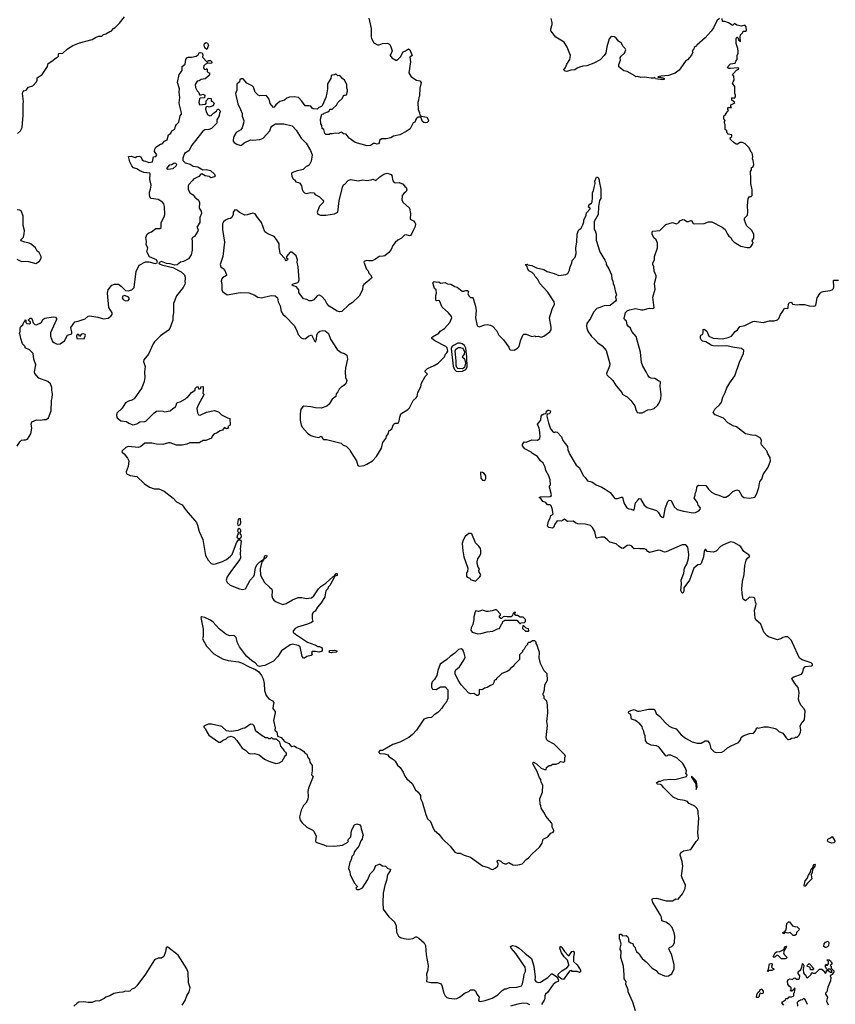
# Model space of a CAD drawing. Extents: x 2293139 to 2515392, y 824115 to 1006937.
# Tile 180 of 256: x 2399402 to 2409664, y 923167 to 935556. Entities that reach past the tile are written whole.
import ezdxf

# ---------------------------------------------------------------- set-up
doc = ezdxf.new("R2010")
doc.units = 0

msp = doc.modelspace()

# ---------------------------------------------------------------- linework, layer by layer
at = {"layer": '0CON10XD'}
for points in [[(2399375, 934122), (2399412, 934155), (2399435, 934200), (2399448, 934355), (2399446, 934495), (2399451, 934525), (2399436, 934625), (2399440, 934645), (2399455, 934661), (2399485, 934668), (2399515, 934707), (2399566, 934724), (2399615, 934772), (2399623, 934795), (2399622, 934825), (2399683, 934865), (2399751, 934965), (2399762, 935005), (2399808, 935032), (2399860, 935075), (2399878, 935082), (2399890, 935095), (2399890, 935125), (2399895, 935130), (2399945, 935133), (2400005, 935188), (2400070, 935230), (2400156, 935264), (2400314, 935306), (2400355, 935332), (2400395, 935348), (2400435, 935350), (2400455, 935370), (2400485, 935378), (2400535, 935406), (2400555, 935410), (2400582, 935445), (2400605, 935458), (2400658, 935512), (2400719, 935591)], [(2403797, 935575), (2403824, 935446), (2403824, 935345), (2403830, 935320), (2403856, 935266), (2403905, 935240), (2403925, 935240), (2403965, 935256), (2404025, 935260), (2404045, 935253), (2404058, 935245), (2404067, 935227), (2404087, 935165), (2404075, 935130), (2404062, 935115), (2404063, 935103), (2404085, 935077), (2404135, 935048), (2404145, 935048), (2404165, 935058), (2404195, 935088), (2404225, 935152), (2404255, 935162), (2404295, 935187), (2404312, 935175), (2404340, 935105), (2404310, 935085), (2404318, 935025), (2404300, 934885), (2404323, 934845), (2404347, 934825), (2404396, 934796), (2404436, 934786), (2404454, 934765), (2404438, 934695), (2404433, 934595), (2404423, 934575), (2404421, 934545), (2404410, 934515), (2404414, 934425), (2404433, 934385), (2404438, 934358), (2404452, 934342), (2404525, 934330), (2404547, 934293), (2404543, 934275), (2404528, 934262), (2404505, 934257), (2404485, 934261), (2404469, 934275), (2404448, 934328), (2404415, 934327), (2404391, 934309), (2404375, 934268), (2404354, 934256), (2404317, 934183), (2404265, 934147), (2404185, 934106)], [(2404613, 932203), (2404602, 932245), (2404615, 932260), (2404645, 932252), (2404676, 932256), (2404695, 932242), (2404755, 932247), (2404785, 932232), (2404825, 932228), (2404875, 932198), (2404905, 932192), (2404968, 932138), (2404992, 932138), (2405015, 932150), (2405035, 932150), (2405050, 932135), (2405042, 932105), (2405057, 932077), (2405075, 932062), (2405098, 932058), (2405107, 932047), (2405139, 931949), (2405147, 931895), (2405138, 931805), (2405158, 931705), (2405185, 931690), (2405254, 931716), (2405285, 931720), (2405325, 931711), (2405349, 931699), (2405401, 931645), (2405430, 931585), (2405489, 931529), (2405556, 931436), (2405565, 931410), (2405575, 931402), (2405625, 931398), (2405665, 931422), (2405685, 931442), (2405703, 931515), (2405732, 931585), (2405745, 931598), (2405775, 931600), (2405845, 931569), (2405885, 931577), (2405895, 931570), (2405925, 931572), (2405965, 931563), (2405995, 931573), (2406072, 931628), (2406090, 931655), (2406091, 931685), (2406067, 931803), (2406100, 931915), (2406130, 931975), (2406128, 932005), (2406046, 932126), (2405948, 932235), (2405922, 932285), (2405888, 932325), (2405875, 932350), (2405850, 932375), (2405806, 932396), (2405790, 932425), (2405788, 932448), (2405760, 932475), (2405785, 932480), (2405795, 932470), (2405845, 932462), (2405905, 932433), (2405995, 932412), (2406038, 932388), (2406125, 932362), (2406185, 932337), (2406272, 932348), (2406298, 932362), (2406320, 932405), (2406322, 932435), (2406348, 932495), (2406352, 932525), (2406392, 932568), (2406402, 932615), (2406398, 932685), (2406412, 932755), (2406418, 932855), (2406428, 932895), (2406437, 932913), (2406467, 932933), (2406488, 932975), (2406499, 933011), (2406500, 933035), (2406528, 933095), (2406532, 933125), (2406580, 933175), (2406580, 933185), (2406560, 933195), (2406563, 933217), (2406574, 933236), (2406595, 933248), (2406603, 933265), (2406610, 933315), (2406611, 933375), (2406623, 933405), (2406628, 933445), (2406642, 933495), (2406638, 933525), (2406658, 933572), (2406675, 933572), (2406693, 933545), (2406692, 933525), (2406713, 933425), (2406712, 933305), (2406698, 933282), (2406683, 933205), (2406682, 933105), (2406630, 933015), (2406628, 932925), (2406648, 932888), (2406656, 932856), (2406657, 932783), (2406700, 932635), (2406765, 932530), (2406782, 932495), (2406782, 932475), (2406815, 932420), (2406847, 932347), (2406852, 932295), (2406866, 932266), (2406868, 932235), (2406882, 932205), (2406893, 932143), (2406912, 932095), (2406900, 932065), (2406908, 932025), (2406898, 932012), (2406832, 931958), (2406754, 931956), (2406715, 931937), (2406665, 931922), (2406620, 931875), (2406585, 931797), (2406538, 931732), (2406532, 931705), (2406536, 931675), (2406551, 931635), (2406598, 931568), (2406635, 931536), (2406675, 931490), (2406731, 931451), (2406781, 931395), (2406826, 931224), (2406822, 931198), (2406783, 931105), (2406789, 931089), (2406863, 931015), (2406905, 930947), (2406978, 930865), (2406982, 930845), (2407045, 930809), (2407093, 930765), (2407142, 930695), (2407155, 930650), (2407172, 930615), (2407197, 930607), (2407235, 930608), (2407305, 930648), (2407345, 930650), (2407385, 930662), (2407425, 930702), (2407446, 930734), (2407469, 930785), (2407474, 930835), (2407462, 930945), (2407466, 930995), (2407460, 931005), (2407445, 931006), (2407425, 931019), (2407395, 931040), (2407345, 931043), (2407328, 931055), (2407305, 931084), (2407286, 931126), (2407241, 931195), (2407224, 931244), (2407211, 931371), (2407160, 931570), (2407104, 931634), (2407085, 931673), (2407060, 931695), (2407047, 931715), (2407035, 931762), (2407011, 931785), (2407009, 931795), (2407025, 931870), (2407047, 931893), (2407074, 931906), (2407155, 931923), (2407225, 931904), (2407245, 931904), (2407325, 931927), (2407368, 931922), (2407385, 931932), (2407366, 932065), (2407397, 932165), (2407390, 932235), (2407412, 932315), (2407411, 932331), (2407385, 932390), (2407380, 932445), (2407367, 932475), (2407367, 932495), (2407387, 932535), (2407390, 932575), (2407427, 932685), (2407427, 932745), (2407408, 932785), (2407379, 932809), (2407358, 932855), (2407360, 932885), (2407370, 932895), (2407456, 932904), (2407532, 932978), (2407615, 933002), (2407665, 932988), (2407695, 933002), (2407707, 933023), (2407745, 933041), (2407765, 933037), (2407795, 933017), (2407815, 933018), (2407845, 933030), (2407855, 933027), (2407875, 932992), (2407886, 932986), (2408015, 932992), (2408068, 933012), (2408112, 933012), (2408240, 932945), (2408276, 932916), (2408307, 932857), (2408325, 932832), (2408350, 932815), (2408362, 932785), (2408390, 932755), (2408475, 932707), (2408555, 932688), (2408585, 932688), (2408603, 932697), (2408630, 932745), (2408618, 932775), (2408637, 932805), (2408639, 932855), (2408615, 932902), (2408548, 932965), (2408520, 933035), (2408523, 933057), (2408560, 933095), (2408562, 933138), (2408557, 933215), (2408568, 933305), (2408585, 933330), (2408605, 933330), (2408618, 933345), (2408618, 933415), (2408600, 933495), (2408603, 933555), (2408598, 933645), (2408610, 933665), (2408610, 933695), (2408628, 933702), (2408638, 933735), (2408632, 933785), (2408622, 933805), (2408628, 933835), (2408617, 933877), (2408605, 933890), (2408582, 933945), (2408530, 933995), (2408495, 934010), (2408465, 934010), (2408435, 933990), (2408415, 933990), (2408390, 934005), (2408345, 934050), (2408343, 934067), (2408360, 934085), (2408360, 934105), (2408310, 934115), (2408310, 934125), (2408300, 934135), (2408300, 934155), (2408280, 934175), (2408280, 934235), (2408270, 934255), (2408270, 934275), (2408280, 934285), (2408260, 934305), (2408260, 934345), (2408280, 934355), (2408303, 934397), (2408320, 934415), (2408310, 934425), (2408310, 934445), (2408315, 934450), (2408358, 934452), (2408350, 934465), (2408350, 934485), (2408385, 934500), (2408400, 934515), (2408360, 934545), (2408360, 934565), (2408372, 934578), (2408395, 934570), (2408410, 934585), (2408410, 934605), (2408400, 934625), (2408400, 934715), (2408372, 934755), (2408377, 934775), (2408390, 934795), (2408388, 934845), (2408372, 934865), (2408381, 934879), (2408421, 934919), (2408445, 934932), (2408452, 934945), (2408435, 934950), (2408345, 934940), (2408325, 934942), (2408302, 934955), (2408345, 935001), (2408405, 935010), (2408412, 935035), (2408430, 935055), (2408428, 935105), (2408442, 935135), (2408442, 935155), (2408438, 935195), (2408418, 935258), (2408418, 935315), (2408424, 935336), (2408430, 935335), (2408442, 935322), (2408445, 935300), (2408470, 935280), (2408468, 935335), (2408473, 935365), (2408500, 935395), (2408505, 935410), (2408535, 935410), (2408545, 935420), (2408544, 935464), (2408525, 935488), (2408485, 935472), (2408425, 935487), (2408395, 935508), (2408375, 935488), (2408365, 935487), (2408318, 935518), (2408275, 935533), (2408243, 935533), (2408239, 935569)], [(2408205, 935572), (2408175, 935542), (2408132, 935455), (2408100, 935410), (2408025, 935327), (2407920, 935235), (2407915, 935220), (2407905, 935220), (2407888, 935205), (2407882, 935188), (2407863, 935165), (2407872, 935145), (2407855, 935108), (2407805, 935052), (2407780, 935035), (2407700, 934920), (2407649, 934881), (2407565, 934853), (2407474, 934846), (2407430, 934835), (2407435, 934830), (2407462, 934832), (2407475, 934822), (2407493, 934823), (2407510, 934815), (2407510, 934805), (2407493, 934797), (2407403, 934813), (2407395, 934828), (2407375, 934820), (2407345, 934820), (2407265, 934833), (2407215, 934830), (2407175, 934841), (2407155, 934838), (2407141, 934851), (2407045, 934902), (2407005, 934913), (2406942, 934962), (2406939, 934991), (2406960, 935045), (2406958, 935075), (2406968, 935095), (2407012, 935135), (2407028, 935175), (2407018, 935195), (2406991, 935221), (2406975, 935259), (2406934, 935285), (2406905, 935324), (2406885, 935339), (2406845, 935344), (2406819, 935315), (2406790, 935215), (2406776, 935135), (2406756, 935105), (2406705, 935052), (2406625, 935008), (2406538, 934975), (2406489, 934971), (2406445, 934959), (2406415, 934946), (2406385, 934923), (2406335, 934922), (2406285, 934904), (2406266, 934906), (2406253, 934915), (2406250, 934925), (2406271, 934955), (2406284, 934995), (2406324, 935055), (2406333, 935105), (2406289, 935209), (2406253, 935273), (2406147, 935335), (2406084, 935414), (2406085, 935440), (2406102, 935495), (2406102, 935522), (2406090, 935570)], [(2401755, 935180), (2401733, 935203), (2401723, 935237), (2401727, 935255), (2401745, 935270), (2401765, 935262), (2401777, 935235), (2401755, 935180)], [(2399370, 930190), (2399404, 930246), (2399425, 930264), (2399455, 930271), (2399475, 930268), (2399501, 930279), (2399544, 930346), (2399553, 930417), (2399548, 930465), (2399556, 930495), (2399615, 930519), (2399665, 930518), (2399705, 930526), (2399735, 930523), (2399763, 930545), (2399797, 930633), (2399802, 930765), (2399811, 930799), (2399817, 930845), (2399806, 930894), (2399806, 930926), (2399791, 930975), (2399755, 931004), (2399645, 931046), (2399594, 931104), (2399590, 931125), (2399606, 931214), (2399581, 931285), (2399570, 931355), (2399525, 931401), (2399472, 931425), (2399470, 931445), (2399438, 931478), (2399416, 931545), (2399409, 931589), (2399400, 931605), (2399408, 931632), (2399410, 931680), (2399418, 931695), (2399440, 931715), (2399455, 931750), (2399470, 931765), (2399472, 931778), (2399480, 931775), (2399480, 931745), (2399493, 931733), (2399525, 931728), (2399540, 931735), (2399538, 931748), (2399510, 931775), (2399535, 931800), (2399545, 931800), (2399558, 931785), (2399572, 931742), (2399592, 931722), (2399615, 931717), (2399676, 931744), (2399694, 931785), (2399719, 931801), (2399825, 931816), (2399851, 931811), (2399866, 931796), (2399867, 931785), (2399805, 931652), (2399789, 931615), (2399789, 931575), (2399816, 931506), (2399832, 931492), (2399875, 931474), (2399913, 931477), (2399965, 931516), (2400005, 931584), (2400058, 931602), (2400059, 931625), (2400047, 931683), (2400095, 931754), (2400138, 931762), (2400225, 931792), (2400265, 931824), (2400285, 931830), (2400385, 931814), (2400455, 931792), (2400515, 931801), (2400551, 931825), (2400564, 931845), (2400565, 931865), (2400524, 931935), (2400506, 932114), (2400515, 932157), (2400562, 932215), (2400595, 932228), (2400645, 932228), (2400685, 932200), (2400735, 932148), (2400765, 932144), (2400815, 932155), (2400842, 932185), (2400867, 932393), (2400890, 932430), (2400905, 932467), (2400985, 932509), (2401025, 932507), (2401105, 932489), (2401130, 932495), (2401136, 932504), (2401125, 932535), (2401035, 932573), (2401001, 932635), (2401014, 932685), (2400992, 932722), (2400999, 932765), (2400990, 932815), (2401006, 932855), (2401025, 932874), (2401062, 932888), (2401115, 932927), (2401165, 932927), (2401181, 932939), (2401182, 933005), (2401222, 933075), (2401230, 933105), (2401223, 933205), (2401217, 933237), (2401199, 933259), (2401144, 933294), (2401055, 933306), (2401040, 933325), (2401034, 933354), (2401034, 933386), (2401048, 933422), (2401056, 933475), (2401041, 933545), (2401042, 933615), (2401038, 933625), (2400965, 933634), (2400915, 933653), (2400878, 933678), (2400835, 933692), (2400815, 933716), (2400789, 933765), (2400772, 933835), (2400805, 933840), (2400855, 933822), (2400876, 933834), (2400905, 933839), (2400925, 933830), (2400944, 933794), (2400965, 933778), (2400985, 933777), (2401025, 933760), (2401073, 933767), (2401085, 933830), (2401114, 933836), (2401127, 933855), (2401099, 933899), (2401101, 933925), (2401115, 933953), (2401172, 933988), (2401196, 933994), (2401224, 934025), (2401256, 934044), (2401274, 934105), (2401302, 934128), (2401315, 934158), (2401353, 934177), (2401362, 934215), (2401375, 934236), (2401406, 934265), (2401422, 934345), (2401438, 934365), (2401438, 934385), (2401412, 934485), (2401409, 934511), (2401418, 934575), (2401409, 934645), (2401413, 934685), (2401389, 934765), (2401407, 934865), (2401446, 934915), (2401447, 934965), (2401483, 934995), (2401493, 935055), (2401507, 935075), (2401523, 935083), (2401565, 935084), (2401622, 935098), (2401646, 935114), (2401661, 935139), (2401675, 935142), (2401698, 935138), (2401708, 935115), (2401702, 935082), (2401762, 935022), (2401768, 935022), (2401775, 935040), (2401805, 935040), (2401820, 935025), (2401818, 935012), (2401807, 935003), (2401765, 935010), (2401735, 934992), (2401717, 934973), (2401714, 934954), (2401722, 934935), (2401745, 934930), (2401755, 934940), (2401760, 934935), (2401760, 934905), (2401775, 934890), (2401790, 934885), (2401792, 934865), (2401788, 934855), (2401735, 934810), (2401685, 934802), (2401662, 934788), (2401635, 934782), (2401609, 934741), (2401615, 934702), (2401635, 934660), (2401655, 934640), (2401665, 934610), (2401685, 934610), (2401705, 934620), (2401730, 934605), (2401728, 934572), (2401675, 934570), (2401665, 934560), (2401658, 934515), (2401664, 934484), (2401738, 934492), (2401750, 934505), (2401750, 934535), (2401770, 934555), (2401775, 934570), (2401810, 934565), (2401812, 934532), (2401825, 934530), (2401847, 934507), (2401837, 934473), (2401785, 934456), (2401765, 934462), (2401750, 934460)], [(2404185, 934106), (2404105, 934091), (2404070, 934070), (2404015, 934057), (2403954, 934056), (2403928, 934035), (2403927, 934005), (2403915, 933992), (2403895, 933988), (2403875, 933998), (2403855, 933997), (2403815, 933972), (2403775, 933967), (2403625, 934010), (2403546, 934066), (2403508, 934115), (2403478, 934118), (2403455, 934136), (2403445, 934139), (2403415, 934122), (2403375, 934128), (2403335, 934118), (2403305, 934120), (2403295, 934110), (2403252, 934112), (2403243, 934123), (2403228, 934175), (2403208, 934188), (2403202, 934225), (2403192, 934245), (2403188, 934305), (2403202, 934368), (2403225, 934370), (2403235, 934380), (2403280, 934395), (2403300, 934415), (2403305, 934430), (2403335, 934430), (2403389, 934481), (2403407, 934513), (2403465, 934568), (2403475, 934600), (2403483, 934607), (2403496, 934604), (2403515, 934612), (2403528, 934655), (2403527, 934675), (2403518, 934695), (2403518, 934735), (2403495, 934790), (2403464, 934814), (2403435, 934848), (2403425, 934852), (2403405, 934850), (2403385, 934870), (2403375, 934870), (2403365, 934860), (2403333, 934857), (2403322, 934848), (2403318, 934815), (2403275, 934750), (2403277, 934687), (2403266, 934634), (2403252, 934575), (2403208, 934472), (2403198, 934462), (2403165, 934450), (2403145, 934430), (2403095, 934432), (2403081, 934441), (2403065, 934468), (2403045, 934472), (2402995, 934470), (2402950, 934530), (2402908, 934575), (2402854, 934586), (2402795, 934582), (2402765, 934568), (2402735, 934542), (2402674, 934526), (2402625, 934483), (2402606, 934454), (2402595, 934452), (2402555, 934502), (2402540, 934555), (2402512, 934595), (2402505, 934600), (2402425, 934599), (2402404, 934604), (2402366, 934645), (2402343, 934705), (2402327, 934725), (2402258, 934758), (2402215, 934810), (2402188, 934812), (2402172, 934798), (2402166, 934774), (2402134, 934746), (2402133, 934667), (2402117, 934625), (2402146, 934495), (2402182, 934425), (2402200, 934375), (2402203, 934343), (2402222, 934285), (2402217, 934253), (2402201, 934195), (2402185, 934171), (2402125, 934136), (2402098, 934085), (2402087, 934045), (2402088, 934025), (2402102, 934012), (2402135, 933990), (2402185, 933974), (2402195, 933976), (2402225, 934004), (2402305, 934043), (2402335, 934038), (2402425, 934049), (2402465, 934063), (2402550, 934155), (2402562, 934195), (2402575, 934216), (2402622, 934245), (2402725, 934247), (2402829, 934219), (2402881, 934165), (2402942, 934065), (2403005, 934000), (2403061, 933911), (2403080, 933855), (2403079, 933825), (2403068, 933775), (2403044, 933726), (2403033, 933717), (2403005, 933709), (2402968, 933672), (2402935, 933661), (2402892, 933655), (2402825, 933630), (2402820, 933615), (2402826, 933586), (2402845, 933550), (2402860, 933540), (2402878, 933515), (2402909, 933509), (2402927, 933497), (2402947, 933465), (2402955, 933420), (2402968, 933395), (2402985, 933378), (2403005, 933370), (2403065, 933382), (2403105, 933378), (2403120, 933355), (2403175, 933328), (2403218, 933285), (2403223, 933273), (2403220, 933255), (2403175, 933208), (2403144, 933135), (2403155, 933107), (2403185, 933098), (2403255, 933096), (2403365, 933112), (2403407, 933133), (2403422, 933275), (2403465, 933450), (2403475, 933476), (2403495, 933488), (2403535, 933533), (2403565, 933543), (2403665, 933528), (2403718, 933542), (2403765, 933534), (2403825, 933541), (2403845, 933550), (2403885, 933534), (2403935, 933579), (2403985, 933611), (2404026, 933626), (2404077, 933607), (2404086, 933595), (2404098, 933528), (2404115, 933507), (2404135, 933502), (2404175, 933506), (2404226, 933485), (2404246, 933456), (2404265, 933442), (2404274, 933415), (2404265, 933394), (2404235, 933370), (2404216, 933345), (2404211, 933285), (2404226, 933255), (2404305, 933185), (2404321, 933115), (2404316, 933046), (2404355, 933023), (2404374, 933004), (2404381, 932985), (2404376, 932955), (2404359, 932911), (2404332, 932855), (2404319, 932841), (2404305, 932836), (2404265, 932849), (2404244, 932846), (2404206, 932805), (2404160, 932780), (2404127, 932753), (2404096, 932715), (2404076, 932665), (2404046, 932625), (2403995, 932586), (2403975, 932578), (2403924, 932576), (2403879, 932541), (2403835, 932522), (2403795, 932520), (2403765, 932526), (2403738, 932515), (2403733, 932505), (2403767, 932415), (2403786, 932396), (2403796, 932366), (2403816, 932346), (2403831, 932315), (2403830, 932305), (2403769, 932251), (2403730, 932225), (2403720, 932205), (2403714, 932155), (2403674, 932076), (2403584, 931995), (2403544, 931966), (2403455, 931883), (2403425, 931879), (2403395, 931888), (2403295, 931952), (2403265, 931984), (2403245, 932026), (2403202, 932072), (2403175, 932088), (2403165, 932090), (2403145, 932081), (2403105, 932031), (2403073, 932017), (2403045, 932019), (2403014, 932034), (2402974, 932045), (2402916, 932125), (2402913, 932155), (2402899, 932179), (2402883, 932193), (2402843, 932205), (2402830, 932215), (2402835, 932226), (2402902, 932248), (2402912, 932258), (2402917, 932283), (2402906, 932445), (2402894, 932505), (2402898, 932535), (2402882, 932585), (2402825, 932630), (2402805, 932630), (2402760, 932575), (2402761, 932561), (2402776, 932546), (2402773, 932535), (2402755, 932523), (2402745, 932532), (2402739, 932549), (2402681, 932615), (2402668, 932695), (2402667, 932735), (2402635, 932790), (2402605, 932827), (2402525, 932859), (2402488, 932885), (2402443, 933005), (2402393, 933065), (2402365, 933111), (2402335, 933121), (2402265, 933100), (2402235, 933097), (2402168, 933128), (2402135, 933158), (2402108, 933162), (2402088, 933132), (2402087, 933105), (2402072, 933065), (2402055, 933053), (2402025, 933049), (2401992, 933035), (2401965, 933010), (2401952, 932985), (2401952, 932915), (2401981, 932755), (2401958, 932575), (2401926, 932475), (2401932, 932445), (2401964, 932424), (2401985, 932400), (2402006, 932345), (2402004, 932335), (2401953, 932307), (2401944, 932296), (2401938, 932265), (2401946, 932225), (2401946, 932156), (2401954, 932134), (2402014, 932094), (2402176, 932124), (2402285, 932119), (2402352, 932092), (2402397, 932065), (2402445, 932054), (2402565, 932084), (2402615, 932080), (2402647, 932055), (2402653, 932005), (2402678, 931955), (2402694, 931884), (2402715, 931850), (2402745, 931821), (2402856, 931706), (2402884, 931655), (2402906, 931595), (2402945, 931554), (2402975, 931541), (2403000, 931545), (2403035, 931572), (2403075, 931590), (2403115, 931508), (2403125, 931502), (2403137, 931535), (2403142, 931585), (2403155, 931617), (2403180, 931635), (2403215, 931643), (2403245, 931642), (2403287, 931605), (2403311, 931535), (2403396, 931406), (2403445, 931367), (2403490, 931355), (2403517, 931335), (2403526, 931285), (2403500, 931175), (2403497, 931125), (2403503, 931055), (2403520, 931015), (2403506, 930974), (2403465, 930940), (2403455, 930940), (2403420, 930905), (2403407, 930873), (2403383, 930847), (2403380, 930815), (2403335, 930780), (2403295, 930718), (2403266, 930694), (2403195, 930668), (2403125, 930673), (2403066, 930686), (2402977, 930693), (2402964, 930686), (2402938, 930655), (2402930, 930595), (2402930, 930515), (2402944, 930454), (2402959, 930425), (2403024, 930354), (2403065, 930324), (2403105, 930310), (2403165, 930300), (2403195, 930317), (2403215, 930280), (2403225, 930272), (2403262, 930272), (2403445, 930227), (2403474, 930204), (2403511, 930191), (2403557, 930145), (2403565, 930122), (2403641, 930005), (2403655, 929948), (2403675, 929936), (2403735, 929948), (2403768, 929962), (2403840, 930005), (2403891, 930059), (2403953, 930165), (2403972, 930235), (2404008, 930285), (2404018, 930315), (2404038, 930345), (2404050, 930385), (2404065, 930390), (2404083, 930407), (2404105, 930460), (2404115, 930470), (2404125, 930478), (2404165, 930480), (2404177, 930503), (2404184, 930556), (2404198, 930595), (2404285, 930650), (2404305, 930670), (2404354, 930766), (2404392, 930798), (2404401, 930815), (2404410, 930865), (2404448, 930935), (2404458, 930982), (2404502, 931065), (2404532, 931095), (2404504, 931124), (2404500, 931135), (2404535, 931168), (2404615, 931203), (2404668, 931235), (2404748, 931315), (2404758, 931345), (2404778, 931365), (2404788, 931385), (2404782, 931425), (2404762, 931445), (2404624, 931514), (2404588, 931545), (2404588, 931555), (2404598, 931565), (2404675, 931612), (2404692, 931635), (2404748, 931672), (2404812, 931745), (2404840, 931805), (2404835, 931820), (2404796, 931866), (2404717, 931937), (2404685, 932018), (2404675, 932023), (2404645, 932018), (2404638, 932025), (2404638, 932085), (2404648, 932115), (2404640, 932155), (2404623, 932173), (2404613, 932203)], [(2401750, 934460), (2401738, 934435), (2401747, 934395), (2401770, 934360), (2401795, 934347), (2401811, 934349), (2401845, 934382), (2401880, 934405), (2401892, 934428), (2401905, 934428), (2401922, 934415), (2401928, 934395), (2401918, 934382), (2401912, 934345), (2401882, 934295), (2401882, 934255), (2401814, 934186), (2401780, 934175), (2401731, 934169), (2401706, 934154), (2401566, 933975), (2401531, 933905), (2401477, 933873), (2401456, 933815), (2401456, 933785), (2401485, 933754), (2401546, 933736), (2401585, 933712), (2401645, 933703), (2401705, 933668), (2401750, 933670), (2401805, 933656), (2401855, 933610), (2401862, 933588), (2401852, 933578), (2401807, 933567), (2401785, 933582), (2401735, 933589), (2401694, 933616), (2401680, 933610), (2401657, 933583), (2401590, 933550), (2401575, 933534), (2401529, 933481), (2401523, 933465), (2401523, 933423), (2401545, 933379), (2401583, 933353), (2401605, 933324), (2401651, 933285), (2401664, 933254), (2401662, 933185), (2401686, 933145), (2401691, 933115), (2401669, 933065), (2401670, 933005), (2401633, 932945), (2401646, 932915), (2401644, 932895), (2401603, 932827), (2401576, 932814), (2401567, 932795), (2401572, 932775), (2401573, 932715), (2401571, 932655), (2401560, 932595), (2401525, 932547), (2401465, 932511), (2401425, 932504), (2401385, 932471), (2401355, 932468), (2401295, 932484), (2401248, 932488), (2401185, 932514), (2401153, 932495), (2401156, 932485), (2401205, 932465), (2401327, 932436), (2401434, 932385), (2401474, 932345), (2401486, 932315), (2401484, 932295), (2401478, 932265), (2401483, 932245), (2401481, 932229), (2401457, 932185), (2401375, 932082), (2401339, 931985), (2401339, 931865), (2401330, 931825), (2401330, 931775), (2401292, 931668), (2401273, 931647), (2401175, 931579), (2401098, 931502), (2401082, 931478), (2401024, 931346), (2400964, 931275), (2400961, 931255), (2400981, 931191), (2400972, 931125), (2400977, 931053), (2400967, 931005), (2400938, 930922), (2400843, 930787), (2400813, 930767), (2400773, 930757), (2400735, 930733), (2400692, 930668), (2400626, 930604), (2400619, 930575), (2400628, 930545), (2400675, 930510), (2400745, 930498), (2400775, 930478), (2400825, 930457), (2400845, 930461), (2400875, 930471), (2400915, 930496), (2400975, 930498), (2400990, 930505), (2401092, 930605), (2401125, 930628), (2401145, 930632), (2401205, 930628), (2401225, 930620), (2401295, 930632), (2401330, 930665), (2401362, 930685), (2401385, 930740), (2401422, 930748), (2401490, 930785), (2401505, 930800), (2401515, 930800), (2401564, 930866), (2401608, 930892), (2401610, 930915), (2401630, 930935), (2401648, 930938), (2401652, 930912), (2401665, 930910), (2401680, 930915), (2401680, 930935), (2401705, 930940), (2401710, 930935), (2401712, 930895), (2401708, 930858), (2401720, 930845), (2401720, 930835), (2401648, 930705), (2401633, 930663), (2401638, 930608), (2401650, 930585), (2401675, 930580), (2401754, 930616), (2401855, 930638), (2401905, 930620), (2401943, 930583), (2402015, 930548), (2402048, 930538), (2402050, 930455), (2402020, 930435), (2402028, 930415), (2402005, 930407), (2401985, 930420), (2401975, 930420), (2401955, 930390), (2401925, 930381), (2401878, 930352), (2401850, 930345), (2401823, 930317), (2401815, 930292), (2401745, 930262), (2401705, 930260), (2401698, 930252), (2401685, 930250), (2401665, 930230), (2401545, 930230), (2401507, 930213), (2401445, 930200), (2401375, 930203), (2401295, 930230), (2401275, 930230), (2401205, 930209), (2401123, 930213), (2401065, 930227), (2400975, 930228), (2400926, 930184), (2400896, 930174), (2400765, 930186), (2400738, 930172), (2400697, 930135), (2400688, 930125), (2400690, 930115), (2400716, 930095), (2400759, 930039), (2400774, 930005), (2400769, 929935), (2400744, 929865), (2400745, 929842), (2400792, 929822), (2400876, 929806), (2400970, 929720), (2401034, 929674), (2401095, 929654), (2401153, 929653), (2401219, 929625), (2401334, 929534), (2401377, 929487), (2401445, 929452), (2401495, 929379), (2401625, 929231), (2401640, 929195), (2401659, 929115), (2401707, 929015), (2401740, 928815), (2401775, 928754), (2401813, 928713), (2401836, 928706), (2401865, 928709), (2401955, 928738), (2402005, 928764), (2402055, 928806), (2402074, 928826), (2402128, 928975), (2402155, 929010), (2402175, 929010), (2402188, 928995), (2402176, 928895), (2402181, 928875), (2402177, 928845), (2402180, 928785), (2402173, 928765), (2402067, 928625), (2402014, 928545), (2402001, 928505), (2402013, 928475), (2402052, 928442), (2402168, 928395), (2402205, 928384), (2402242, 928395), (2402303, 928505), (2402347, 928555), (2402356, 928575), (2402369, 928661), (2402390, 928700), (2402425, 928735), (2402472, 928768), (2402485, 928810), (2402508, 928818), (2402513, 928805), (2402503, 928785), (2402478, 928772), (2402466, 928745), (2402448, 928732), (2402426, 928645), (2402433, 928565), (2402483, 928475), (2402544, 928414), (2402575, 928390), (2402580, 928365), (2402573, 928305), (2402581, 928275), (2402600, 928250), (2402631, 928231), (2402715, 928199), (2402755, 928209), (2402835, 928256), (2402905, 928284), (2402954, 928286), (2403005, 928272), (2403075, 928281), (2403103, 928305), (2403162, 928395), (2403192, 928425), (2403255, 928464), (2403345, 928551), (2403362, 928558), (2403382, 928588), (2403396, 928586), (2403397, 928563), (2403368, 928552), (2403304, 928436), (2403282, 928415), (2403278, 928395), (2403255, 928370), (2403240, 928295), (2403195, 928218), (2403150, 928165), (2403118, 928115), (2403094, 928096), (2403080, 928075), (2403080, 928015), (2403090, 927985), (2403075, 927970), (2403025, 927948), (2402898, 927912), (2402870, 927895), (2402843, 927867), (2402845, 927850), (2402874, 927824), (2403024, 927724), (2403115, 927691), (2403155, 927668), (2403175, 927667), (2403200, 927655), (2403208, 927645), (2403208, 927612), (2403165, 927596), (2403125, 927607), (2403080, 927605), (2403072, 927595), (2403080, 927565), (2403070, 927555), (2403015, 927543), (2402985, 927520), (2402975, 927520), (2402958, 927545), (2402930, 927665), (2402905, 927680), (2402835, 927700), (2402805, 927690), (2402698, 927615), (2402648, 927545), (2402594, 927486), (2402485, 927428), (2402457, 927427), (2402425, 927418), (2402397, 927427), (2402365, 927462), (2402325, 927487), (2402255, 927548), (2402167, 927665), (2402143, 927715), (2402125, 927780), (2402105, 927802), (2402095, 927808), (2402044, 927804), (2401995, 927823), (2401913, 927893), (2401837, 927975), (2401805, 928000), (2401732, 928032), (2401695, 928040), (2401680, 928035), (2401711, 927885), (2401710, 927795), (2401704, 927765), (2401752, 927675), (2401844, 927575), (2401955, 927515), (2402025, 927492), (2402155, 927475), (2402194, 927464), (2402291, 927411), (2402370, 927380), (2402411, 927351), (2402444, 927304), (2402465, 927260), (2402477, 927205), (2402484, 927114), (2402503, 927053), (2402535, 927010), (2402584, 926984), (2402600, 926965), (2402590, 926925), (2402589, 926889), (2402594, 926874), (2402615, 926850), (2402616, 926834), (2402597, 926737), (2402618, 926645), (2402612, 926615), (2402637, 926597), (2402645, 926540), (2402693, 926523), (2402732, 926472), (2402788, 926448), (2402815, 926418), (2402825, 926412), (2402855, 926420), (2402886, 926396), (2402925, 926382), (2402975, 926352), (2402990, 926330), (2403015, 926312), (2403025, 926280), (2403047, 926247), (2403053, 926215), (2403082, 926172), (2403082, 926105), (2403072, 926055), (2403096, 926035), (2403034, 925885), (2403028, 925845), (2403033, 925785), (2403028, 925745), (2403001, 925699), (2402975, 925669), (2402945, 925609), (2402924, 925524), (2402929, 925485), (2402955, 925450), (2403015, 925396), (2403089, 925359), (2403104, 925344), (2403131, 925281), (2403123, 925223), (2403130, 925205), (2403230, 925175), (2403265, 925158), (2403345, 925162), (2403365, 925157), (2403465, 925171), (2403530, 925205), (2403538, 925225), (2403532, 925238), (2403570, 925275), (2403578, 925352), (2403614, 925426), (2403645, 925437), (2403685, 925423), (2403696, 925406), (2403697, 925375), (2403723, 925295), (2403714, 925275), (2403710, 925245), (2403693, 925225), (2403671, 925155), (2403615, 925091), (2403601, 925049), (2403580, 925025), (2403573, 924985), (2403554, 924955), (2403541, 924875), (2403556, 924835), (2403561, 924801), (2403609, 924695), (2403650, 924655), (2403650, 924645), (2403633, 924627), (2403635, 924620), (2403645, 924613), (2403675, 924613), (2403715, 924633), (2403784, 924735), (2403811, 924809), (2403858, 924855), (2403885, 924912), (2403925, 924930), (2403935, 924930), (2403965, 924908), (2404005, 924903), (2404036, 924876), (2404066, 924866), (2404063, 924845), (2404029, 924795), (2404018, 924725), (2403997, 924663), (2403977, 924565), (2403970, 924445), (2403977, 924365), (2404045, 924266), (2404119, 924205), (2404137, 924155), (2404142, 924075), (2404169, 924025), (2404195, 924008), (2404235, 923993), (2404295, 923986), (2404347, 923993), (2404385, 924016), (2404395, 924016), (2404425, 924000), (2404491, 923941), (2404507, 923905), (2404518, 923788), (2404542, 923655)], [(2401265, 933674), (2401335, 933682), (2401372, 933715), (2401378, 933735), (2401365, 933747), (2401345, 933750), (2401315, 933730), (2401285, 933723), (2401248, 933685), (2401265, 933674)], [(2399367, 932543), (2399425, 932514), (2399475, 932519), (2399515, 932514), (2399605, 932486), (2399653, 932517), (2399672, 932555), (2399672, 932575), (2399648, 932628), (2399624, 932644), (2399600, 932685), (2399545, 932733), (2399522, 932745), (2399465, 932757), (2399419, 932775), (2399416, 932785), (2399424, 932795), (2399452, 932818), (2399460, 932860), (2399462, 932905), (2399448, 932965), (2399444, 933085), (2399425, 933142), (2399405, 933158), (2399372, 933162)], [(2407493, 928863), (2407465, 928877), (2407439, 928881), (2407325, 928852), (2407305, 928863), (2407285, 928889), (2407265, 928898), (2407206, 928896), (2407185, 928903), (2407135, 928899), (2407119, 928909), (2407103, 928933), (2407075, 928944), (2407045, 928938), (2406995, 928903), (2406975, 928906), (2406943, 928925), (2406905, 928959), (2406825, 928980), (2406795, 929016), (2406755, 929044), (2406715, 929044), (2406665, 929030), (2406654, 929034), (2406637, 929117), (2406608, 929168), (2406583, 929193), (2406515, 929208), (2406425, 929212), (2406395, 929223), (2406365, 929246), (2406295, 929242), (2406255, 929270), (2406220, 929245), (2406165, 929248), (2406135, 929210), (2406117, 929165), (2406105, 929158), (2406060, 929165), (2406043, 929183), (2406056, 929245), (2406078, 929285), (2406084, 929316), (2406112, 929335), (2406100, 929405), (2406089, 929439), (2406075, 929450), (2406043, 929453), (2406021, 929481), (2405985, 929493), (2405960, 929530), (2405940, 929545), (2405955, 929552), (2406075, 929557), (2406092, 929568), (2406091, 929595), (2406067, 929675), (2406068, 929692), (2406080, 929705), (2406078, 929765), (2406060, 929815), (2406023, 929883), (2406012, 929925), (2405987, 929977), (2405956, 930005), (2405915, 930061), (2405856, 930096), (2405836, 930116), (2405757, 930157), (2405728, 930195), (2405728, 930212), (2405750, 930245), (2405775, 930238), (2405845, 930269), (2405915, 930264), (2405947, 930285), (2405950, 930315), (2405944, 930394), (2405940, 930415), (2405917, 930465), (2405960, 930515), (2405964, 930566), (2405976, 930584), (2405995, 930597), (2406028, 930602), (2406032, 930628), (2406045, 930641), (2406055, 930644), (2406076, 930636), (2406080, 930625), (2406075, 930608), (2406065, 930598), (2406040, 930590), (2406034, 930566), (2406054, 930485), (2406079, 930409), (2406105, 930378), (2406125, 930362), (2406145, 930368), (2406164, 930364), (2406218, 930308), (2406235, 930262), (2406296, 930185), (2406297, 930145), (2406324, 930084), (2406402, 929952), (2406445, 929915), (2406492, 929822), (2406517, 929797), (2406544, 929755), (2406600, 929740), (2406653, 929703), (2406725, 929674), (2406768, 929648), (2406831, 929605), (2406892, 929532), (2406925, 929529), (2406972, 929548), (2406985, 929546), (2407004, 929475), (2407042, 929415), (2407065, 929400), (2407095, 929397), (2407124, 929384), (2407133, 929387), (2407150, 929475), (2407184, 929516), (2407195, 929532), (2407212, 929525), (2407259, 929445), (2407297, 929417), (2407415, 929382), (2407437, 929357), (2407459, 929315), (2407485, 929294), (2407495, 929292), (2407505, 929300), (2407523, 929405), (2407556, 929494), (2407575, 929512), (2407598, 929505), (2407636, 929425), (2407673, 929393), (2407755, 929370), (2407875, 929351), (2407905, 929353), (2407948, 929375), (2407964, 929395), (2407967, 929415), (2407937, 929445), (2407931, 929481), (2407887, 929535), (2407899, 929571), (2407900, 929595), (2407915, 929620), (2407927, 929685), (2407942, 929698), (2408035, 929696), (2408067, 929647), (2408105, 929611), (2408153, 929585), (2408198, 929572), (2408255, 929548), (2408285, 929546), (2408327, 929573), (2408375, 929621), (2408425, 929639), (2408450, 929630), (2408486, 929566), (2408515, 929542), (2408583, 929537), (2408651, 929549), (2408678, 929595), (2408702, 929668), (2408716, 929744), (2408739, 929775), (2408758, 929835), (2408820, 929925), (2408850, 930005), (2408846, 930045), (2408814, 930094), (2408801, 930131), (2408737, 930205), (2408732, 930225), (2408737, 930265), (2408718, 930295), (2408665, 930325), (2408615, 930326), (2408535, 930343), (2408422, 930432), (2408377, 930447), (2408310, 930485), (2408255, 930540), (2408152, 930582), (2408128, 930615), (2408146, 930655), (2408211, 930715), (2408233, 930745), (2408247, 930805), (2408279, 930865), (2408299, 930925), (2408335, 930987), (2408401, 931075), (2408458, 931245), (2408508, 931355), (2408512, 931395), (2408485, 931417), (2408395, 931429), (2408295, 931452), (2408196, 931446), (2408125, 931453), (2408101, 931461), (2408035, 931502), (2407992, 931512), (2407975, 931528), (2407967, 931545), (2407968, 931575), (2407974, 931586), (2407995, 931598), (2408001, 931615), (2408003, 931657), (2408015, 931662), (2408046, 931635), (2408074, 931574), (2408128, 931548), (2408245, 931538), (2408315, 931556), (2408356, 931574), (2408405, 931632), (2408435, 931652), (2408462, 931695), (2408525, 931709), (2408625, 931760), (2408645, 931764), (2408755, 931746), (2408835, 931766), (2408894, 931766), (2408935, 931780), (2408954, 931796), (2408974, 931845), (2409004, 931886), (2409023, 931925), (2409065, 931922), (2409072, 931935), (2409073, 931975), (2409085, 931992), (2409105, 932002), (2409116, 931996), (2409125, 931978), (2409184, 931966), (2409215, 931973), (2409275, 931971), (2409335, 931954), (2409385, 931949), (2409405, 931954), (2409417, 931965), (2409424, 931986), (2409436, 932054), (2409472, 932115), (2409485, 932127), (2409510, 932135), (2409598, 932148), (2409624, 932156), (2409639, 932175), (2409644, 932195), (2409640, 932275), (2409645, 932280), (2409705, 932280)], [(2400735, 932018), (2400765, 932021), (2400782, 932045), (2400772, 932065), (2400725, 932087), (2400699, 932075), (2400691, 932055), (2400705, 932033), (2400735, 932018)], [(2400215, 931538), (2400231, 931585), (2400225, 931596), (2400205, 931602), (2400182, 931598), (2400155, 931570), (2400148, 931595), (2400124, 931595), (2400117, 931575), (2400120, 931545), (2400215, 931538)], [(2404925, 931130), (2404975, 931135), (2405015, 931152), (2405034, 931185), (2405029, 931315), (2405015, 931422), (2404998, 931455), (2404968, 931478), (2404945, 931486), (2404915, 931484), (2404862, 931458), (2404841, 931439), (2404832, 931418), (2404858, 931195), (2404872, 931155), (2404895, 931135), (2404925, 931130)], [(2404975, 931163), (2404915, 931168), (2404901, 931181), (2404892, 931205), (2404894, 931265), (2404880, 931385), (2404890, 931410), (2404925, 931429), (2404945, 931431), (2404973, 931423), (2404988, 931405), (2405000, 931375), (2404993, 931347), (2404968, 931315), (2404999, 931289), (2405013, 931235), (2405000, 931180), (2404975, 931163)], [(2405255, 929758), (2405269, 929781), (2405266, 929815), (2405245, 929847), (2405225, 929860), (2405205, 929862), (2405198, 929855), (2405202, 929785), (2405225, 929760), (2405255, 929758)], [(2402165, 929188), (2402151, 929191), (2402146, 929216), (2402156, 929265), (2402165, 929278), (2402175, 929278), (2402181, 929215), (2402165, 929188)], [(2402165, 929020), (2402142, 929032), (2402139, 929045), (2402146, 929074), (2402160, 929095), (2402148, 929118), (2402150, 929140), (2402155, 929153), (2402165, 929157), (2402177, 929147), (2402182, 929132), (2402181, 929115), (2402168, 929095), (2402185, 929075), (2402189, 929055), (2402183, 929035), (2402165, 929020)], [(2405135, 928490), (2405193, 928547), (2405202, 928565), (2405197, 928587), (2405182, 928605), (2405180, 928625), (2405188, 928645), (2405172, 928665), (2405158, 928715), (2405158, 928735), (2405165, 928770), (2405191, 928809), (2405202, 928838), (2405206, 928876), (2405200, 928900), (2405180, 928930), (2405139, 928975), (2405090, 929085), (2405082, 929092), (2405055, 929092), (2405006, 929054), (2404980, 929005), (2404971, 928965), (2404976, 928874), (2404991, 928795), (2405042, 928655), (2405037, 928613), (2405024, 928596), (2405023, 928553), (2405032, 928542), (2405065, 928530), (2405075, 928512), (2405135, 928490)], [(2407150, 923085), (2407118, 923195), (2407058, 923325), (2407057, 923347), (2407028, 923418), (2407032, 923455), (2407007, 923487), (2407009, 923539), (2406997, 923645), (2406964, 923756), (2406968, 923835), (2406958, 923855), (2406958, 923875), (2406970, 923925), (2406957, 923977), (2406950, 923985), (2406950, 924045), (2406955, 924050), (2406968, 924048), (2406988, 924028), (2407032, 924032), (2407049, 924019), (2407062, 923995), (2407063, 923963), (2407085, 923940), (2407115, 923930), (2407123, 923903), (2407145, 923880), (2407150, 923855), (2407163, 923833), (2407195, 923800), (2407211, 923771), (2407235, 923742), (2407285, 923702), (2407360, 923620), (2407410, 923590), (2407435, 923560), (2407515, 923524), (2407535, 923522), (2407564, 923526), (2407605, 923550), (2407636, 923614), (2407638, 923665), (2407606, 923785), (2407571, 923865), (2407578, 923882), (2407608, 923895), (2407628, 923915), (2407640, 923945), (2407643, 924025), (2407638, 924068), (2407612, 924135), (2407579, 924169), (2407531, 924201), (2407482, 924215), (2407478, 924265), (2407465, 924290), (2407363, 924455), (2407358, 924485), (2407365, 924497), (2407415, 924502), (2407535, 924468), (2407615, 924470), (2407658, 924492), (2407685, 924490), (2407742, 924555), (2407776, 924624), (2407780, 924665), (2407735, 924758), (2407728, 924785), (2407747, 924905), (2407739, 924965), (2407714, 925045), (2407716, 925065), (2407728, 925082), (2407755, 925098), (2407847, 925113), (2407915, 925215), (2407935, 925236), (2407941, 925255), (2407934, 925325), (2407946, 925515), (2407938, 925565), (2407940, 925595), (2407925, 925630), (2407895, 925658), (2407835, 925690), (2407822, 925692), (2407805, 925720), (2407765, 925732), (2407688, 925742), (2407625, 925771), (2407504, 925894), (2407480, 925925), (2407465, 925933), (2407428, 925938), (2407417, 925945), (2407416, 925955), (2407444, 925976), (2407465, 925976), (2407505, 925991), (2407595, 926000), (2407646, 925994), (2407792, 926035), (2407800, 926055), (2407783, 926065), (2407790, 926105), (2407776, 926145), (2407744, 926195), (2407674, 926265), (2407595, 926303), (2407555, 926300), (2407545, 926290), (2407533, 926293), (2407445, 926406), (2407415, 926420), (2407345, 926427), (2407295, 926454), (2407276, 926486), (2407273, 926543), (2407260, 926575), (2407256, 926605), (2407239, 926635), (2407233, 926663), (2407206, 926696), (2407148, 926738), (2407100, 926755), (2407097, 926777), (2407090, 926815), (2407075, 926820), (2407062, 926835), (2407065, 926850), (2407090, 926865), (2407135, 926877), (2407175, 926853), (2407195, 926853), (2407315, 926880), (2407382, 926882), (2407395, 926870), (2407411, 926825), (2407457, 926787), (2407523, 926713), (2407575, 926666), (2407605, 926648), (2407662, 926632), (2407725, 926558), (2407777, 926515), (2407861, 926471), (2407925, 926451), (2407975, 926452), (2408025, 926482), (2408055, 926482), (2408082, 926452), (2408096, 926385), (2408139, 926345), (2408165, 926334), (2408235, 926340), (2408265, 926354), (2408308, 926392), (2408352, 926418), (2408445, 926460), (2408473, 926495), (2408480, 926525), (2408505, 926543), (2408585, 926572), (2408635, 926578), (2408658, 926608), (2408675, 926650), (2408695, 926643), (2408765, 926658), (2408817, 926657), (2408907, 926637), (2408925, 926630), (2408955, 926600), (2409005, 926580), (2409045, 926520), (2409065, 926500), (2409075, 926498), (2409097, 926503), (2409113, 926517), (2409155, 926520), (2409165, 926530), (2409185, 926530), (2409207, 926553), (2409225, 926590), (2409230, 926615), (2409223, 926665), (2409236, 926694), (2409278, 926745), (2409286, 926855), (2409273, 926885), (2409230, 926930), (2409209, 926975), (2409201, 927005), (2409208, 927092), (2409195, 927152), (2409155, 927203), (2409118, 927265), (2409122, 927275), (2409142, 927285), (2409240, 927320), (2409254, 927345), (2409262, 927388), (2409284, 927416), (2409366, 927424), (2409377, 927433), (2409378, 927445), (2409360, 927465), (2409245, 927501), (2409215, 927523), (2409126, 927716), (2409112, 927745), (2409065, 927790), (2409035, 927792), (2409005, 927782), (2408985, 927768), (2408935, 927753), (2408825, 927791), (2408805, 927803), (2408765, 927848), (2408725, 927948), (2408665, 928003), (2408657, 928025), (2408647, 928125), (2408665, 928180), (2408667, 928205), (2408658, 928225), (2408650, 928275), (2408636, 928286), (2408585, 928288), (2408535, 928242), (2408504, 928264), (2408490, 928335), (2408486, 928395), (2408496, 928485), (2408519, 928575), (2408524, 928686), (2408543, 928755), (2408560, 928780), (2408590, 928805), (2408575, 928822), (2408512, 928865), (2408475, 928924), (2408455, 928941), (2408387, 928977), (2408344, 928984), (2408255, 928949), (2408220, 928925), (2408165, 928869), (2408125, 928856), (2408053, 928863), (2408035, 928888), (2408025, 928890), (2408015, 928870), (2408006, 928795), (2407978, 928712), (2407965, 928700), (2407935, 928698), (2407885, 928654), (2407830, 928505), (2407760, 928405), (2407758, 928365), (2407745, 928340), (2407735, 928340), (2407722, 928375), (2407729, 928455), (2407723, 928505), (2407757, 928593), (2407768, 928655), (2407794, 928705), (2407815, 928775), (2407821, 928825), (2407808, 928918), (2407785, 928950), (2407735, 928949), (2407535, 928858), (2407515, 928856), (2407493, 928863)], [(2405165, 927830), (2405205, 927833), (2405285, 927853), (2405355, 927860), (2405415, 927892), (2405440, 927895), (2405465, 927950), (2405477, 927963), (2405482, 927985), (2405505, 928002), (2405655, 927998), (2405681, 927971), (2405695, 927960), (2405705, 927960), (2405713, 927967), (2405755, 927972), (2405767, 927985), (2405767, 928007), (2405735, 928038), (2405698, 928038), (2405665, 928060), (2405645, 928060), (2405630, 928075), (2405630, 928085), (2405640, 928095), (2405635, 928100), (2405622, 928098), (2405610, 928085), (2405598, 928052), (2405585, 928040), (2405535, 928040), (2405505, 928048), (2405485, 928040), (2405465, 928020), (2405455, 928020), (2405440, 928035), (2405440, 928055), (2405450, 928065), (2405450, 928075), (2405402, 928132), (2405385, 928132), (2405345, 928118), (2405295, 928110), (2405275, 928110), (2405225, 928128), (2405175, 928110), (2405143, 928117), (2405133, 928107), (2405117, 928043), (2405117, 928007), (2405104, 927946), (2405081, 927905), (2405077, 927875), (2405095, 927849), (2405165, 927830)], [(2405805, 927860), (2405810, 927865), (2405805, 927890), (2405775, 927900), (2405745, 927930), (2405732, 927928), (2405730, 927895), (2405765, 927860), (2405805, 927860)], [(2405355, 924864), (2405385, 924878), (2405417, 924903), (2405422, 924935), (2405410, 924965), (2405412, 924975), (2405425, 924982), (2405456, 924966), (2405478, 924945), (2405507, 924933), (2405527, 924933), (2405555, 924952), (2405605, 924922), (2405645, 924917), (2405696, 924924), (2405724, 924936), (2405775, 924989), (2405805, 925009), (2405849, 925061), (2405941, 925145), (2405976, 925195), (2405987, 925245), (2406045, 925273), (2406085, 925318), (2406116, 925334), (2406122, 925345), (2406122, 925355), (2406100, 925395), (2406102, 925435), (2406095, 925450), (2406020, 925535), (2406005, 925570), (2405963, 925633), (2405960, 925665), (2405950, 925685), (2405948, 925752), (2405980, 925835), (2405986, 925926), (2405963, 925963), (2405958, 925995), (2405943, 926015), (2405914, 926094), (2405861, 926185), (2405858, 926205), (2405865, 926212), (2405875, 926211), (2405905, 926194), (2405965, 926137), (2406005, 926120), (2406025, 926122), (2406030, 926145), (2406065, 926172), (2406085, 926172), (2406105, 926188), (2406152, 926188), (2406190, 926205), (2406205, 926220), (2406247, 926213), (2406262, 926228), (2406260, 926275), (2406268, 926285), (2406260, 926305), (2406242, 926325), (2406125, 926438), (2406045, 926482), (2406034, 926494), (2406024, 926524), (2406043, 926675), (2406033, 926725), (2406046, 926835), (2406043, 926935), (2406035, 926980), (2406002, 927015), (2406000, 927045), (2405988, 927058), (2405988, 927075), (2406003, 927125), (2406010, 927185), (2406042, 927245), (2406040, 927325), (2406002, 927362), (2405953, 927455), (2405938, 927525), (2405942, 927595), (2405910, 927695), (2405900, 927705), (2405900, 927725), (2405885, 927740), (2405855, 927740), (2405825, 927720), (2405802, 927718), (2405790, 927705), (2405790, 927695), (2405765, 927670), (2405750, 927635), (2405730, 927615), (2405728, 927602), (2405690, 927565), (2405690, 927505), (2405625, 927440), (2405620, 927425), (2405574, 927386), (2405570, 927375), (2405536, 927354), (2405469, 927331), (2405445, 927302), (2405402, 927265), (2405395, 927250), (2405385, 927250), (2405370, 927235), (2405368, 927215), (2405355, 927192), (2405325, 927180), (2405285, 927152), (2405250, 927145), (2405235, 927130), (2405217, 927123), (2405182, 927128), (2405182, 927068), (2405168, 927052), (2405155, 927052), (2405117, 927077), (2405075, 927072), (2405050, 927085), (2404957, 927187), (2404920, 927245), (2404882, 927325), (2404882, 927355), (2404890, 927375), (2404937, 927415), (2404989, 927495), (2405007, 927535), (2404996, 927586), (2404976, 927626), (2404955, 927640), (2404925, 927632), (2404878, 927585), (2404818, 927545), (2404778, 927505), (2404692, 927445), (2404663, 927365), (2404650, 927305), (2404620, 927255), (2404593, 927225), (2404583, 927195), (2404582, 927155), (2404595, 927132), (2404642, 927128), (2404695, 927160), (2404755, 927160), (2404790, 927125), (2404788, 927015), (2404768, 926965), (2404734, 926926), (2404715, 926892), (2404680, 926855), (2404665, 926838), (2404615, 926808), (2404584, 926776), (2404538, 926772), (2404486, 926754), (2404393, 926615), (2404345, 926563), (2404297, 926525), (2404185, 926464), (2404098, 926435), (2403965, 926360), (2403935, 926360), (2403920, 926345), (2403920, 926335), (2403933, 926323), (2403998, 926318), (2404034, 926304), (2404048, 926285), (2404105, 926248), (2404128, 926225), (2404157, 926175), (2404188, 926145), (2404228, 926088), (2404249, 926039), (2404274, 926004), (2404342, 925945), (2404382, 925865), (2404415, 925838), (2404443, 925795), (2404447, 925755), (2404468, 925715), (2404511, 925555), (2404535, 925500), (2404572, 925465), (2404588, 925425), (2404603, 925385), (2404623, 925355), (2404677, 925307), (2404720, 925250), (2404817, 925155), (2404875, 925083), (2404905, 925068), (2404945, 925068), (2404995, 925043), (2405075, 925017), (2405225, 924907), (2405295, 924888), (2405332, 924865), (2405355, 924864)], [(2403325, 927589), (2403303, 927595), (2403296, 927605), (2403305, 927620), (2403365, 927624), (2403392, 927615), (2403392, 927605), (2403385, 927599), (2403335, 927592), (2403325, 927589)], [(2402623, 926197), (2402665, 926203), (2402706, 926224), (2402740, 926285), (2402740, 926295), (2402760, 926305), (2402760, 926325), (2402730, 926355), (2402730, 926365), (2402686, 926416), (2402676, 926466), (2402634, 926504), (2402592, 926502), (2402575, 926520), (2402565, 926520), (2402552, 926508), (2402538, 926508), (2402525, 926518), (2402495, 926521), (2402455, 926544), (2402374, 926604), (2402352, 926672), (2402336, 926686), (2402305, 926691), (2402235, 926641), (2402205, 926636), (2402145, 926611), (2402065, 926599), (2402005, 926606), (2401945, 926664), (2401815, 926692), (2401775, 926691), (2401720, 926665), (2401720, 926655), (2401741, 926631), (2401756, 926595), (2401784, 926555), (2401908, 926465), (2401930, 926465), (2401952, 926488), (2402000, 926505), (2402021, 926529), (2402065, 926540), (2402102, 926525), (2402134, 926485), (2402201, 926391), (2402245, 926364), (2402282, 926325), (2402305, 926319), (2402355, 926321), (2402385, 926316), (2402415, 926304), (2402483, 926253), (2402536, 926226), (2402623, 926197)], [(2407915, 925870), (2407926, 925905), (2407919, 925965), (2407905, 925987), (2407854, 926036), (2407853, 926025), (2407909, 925939), (2407915, 925870)], [(2409615, 925196), (2409575, 925212), (2409567, 925227), (2409568, 925245), (2409605, 925262), (2409625, 925280), (2409658, 925225), (2409657, 925213), (2409645, 925200), (2409615, 925196)], [(2409275, 924650), (2409271, 924661), (2409285, 924720), (2409311, 924749), (2409325, 924792), (2409351, 924829), (2409360, 924865), (2409382, 924888), (2409393, 924927), (2409405, 924930), (2409410, 924925), (2409408, 924905), (2409378, 924862), (2409372, 924825), (2409360, 924795), (2409370, 924745), (2409315, 924692), (2409285, 924652), (2409275, 924650)], [(2409155, 924032), (2409133, 924033), (2409095, 924070), (2409065, 924060), (2409035, 924070), (2409015, 924052), (2409005, 924060), (2409005, 924070), (2409028, 924082), (2409047, 924103), (2409055, 924182), (2409075, 924206), (2409086, 924206), (2409126, 924156), (2409154, 924144), (2409182, 924142), (2409210, 924115), (2409205, 924100), (2409175, 924070), (2409170, 924045), (2409155, 924032)], [(2409535, 923880), (2409520, 923895), (2409523, 923927), (2409542, 923948), (2409572, 923962), (2409582, 923945), (2409577, 923903), (2409565, 923890), (2409545, 923882), (2409535, 923880)], [(2401447, 923155), (2401483, 923215), (2401507, 923275), (2401536, 923325), (2401547, 923375), (2401528, 923438), (2401521, 923565), (2401505, 923615), (2401397, 923785), (2401265, 923884), (2401254, 923886), (2401245, 923880), (2401237, 923825), (2401215, 923768), (2401185, 923747), (2401145, 923747), (2401098, 923725), (2401025, 923612), (2400984, 923546), (2400875, 923400), (2400845, 923370), (2400812, 923358), (2400787, 923333), (2400765, 923328), (2400735, 923330), (2400702, 923318), (2400655, 923316), (2400585, 923302), (2400535, 923273), (2400485, 923258), (2400465, 923238), (2400405, 923212), (2400353, 923207), (2400312, 923188), (2400265, 923188), (2400205, 923198), (2400145, 923192), (2400127, 923183), (2400085, 923142)], [(2404542, 923655), (2404538, 923595), (2404521, 923545), (2404526, 923494), (2404520, 923455), (2404575, 923443), (2404655, 923439), (2404703, 923423), (2404713, 923405), (2404739, 923305), (2404754, 923274), (2404775, 923253), (2404802, 923242), (2404875, 923234), (2404902, 923238), (2404935, 923256), (2405005, 923312), (2405052, 923328), (2405075, 923348), (2405095, 923350), (2405117, 923347), (2405138, 923335), (2405152, 923295), (2405183, 923255), (2405174, 923215), (2405195, 923204), (2405257, 923213), (2405345, 923242), (2405416, 923285), (2405471, 923339), (2405505, 923362), (2405525, 923362), (2405565, 923380), (2405659, 923381), (2405715, 923398), (2405730, 923425), (2405747, 923507), (2405748, 923545), (2405765, 923578), (2405768, 923602), (2405761, 923635), (2405742, 923665), (2405644, 923805), (2405584, 923875), (2405578, 923895), (2405581, 923899), (2405605, 923907), (2405645, 923897), (2405685, 923873), (2405760, 923805), (2405842, 923745), (2405871, 923645), (2405888, 923508), (2405884, 923475), (2405895, 923454), (2405925, 923441), (2405955, 923446), (2406047, 923503), (2406095, 923550), (2406105, 923549), (2406161, 923511), (2406183, 923475), (2406176, 923455), (2406153, 923447), (2406116, 923415), (2406043, 923317), (2406016, 923294), (2406008, 923275), (2406008, 923235), (2406002, 923218), (2405966, 923164)], [(2406245, 923480), (2406225, 923484), (2406190, 923510), (2406178, 923525), (2406176, 923545), (2406222, 923588), (2406285, 923626), (2406311, 923655), (2406313, 923665), (2406295, 923722), (2406251, 923765), (2406218, 923815), (2406198, 923875), (2406205, 923900), (2406225, 923883), (2406255, 923830), (2406305, 923778), (2406315, 923780), (2406349, 923831), (2406365, 923837), (2406378, 923828), (2406380, 923805), (2406371, 923765), (2406372, 923705), (2406418, 923665), (2406457, 923595), (2406460, 923575), (2406445, 923568), (2406415, 923578), (2406355, 923580), (2406345, 923590), (2406325, 923586), (2406305, 923568), (2406245, 923480)], [(2409035, 923738), (2408985, 923740), (2408950, 923775), (2408935, 923780), (2408925, 923780), (2408905, 923760), (2408885, 923760), (2408883, 923765), (2408908, 923815), (2408925, 923826), (2408967, 923833), (2409008, 923852), (2409020, 923865), (2409030, 923895), (2409045, 923900), (2409050, 923895), (2409020, 923845), (2409012, 923815), (2409020, 923795), (2409057, 923757), (2409045, 923742), (2409035, 923738)], [(2409017, 923157), (2408992, 923185), (2409001, 923199), (2409038, 923222), (2409042, 923238), (2409065, 923240), (2409085, 923260), (2409115, 923260), (2409140, 923275), (2409140, 923305), (2409150, 923315), (2409157, 923367), (2409145, 923370), (2409140, 923355), (2409115, 923330), (2409105, 923330), (2409100, 923345), (2409110, 923355), (2409108, 923375), (2409084, 923394), (2409065, 923420), (2409063, 923457), (2409075, 923480), (2409095, 923488), (2409125, 923480), (2409140, 923495), (2409155, 923500), (2409175, 923482), (2409205, 923482), (2409215, 923490), (2409218, 923525), (2409198, 923555), (2409198, 923575), (2409228, 923605), (2409242, 923635), (2409250, 923675), (2409255, 923680), (2409268, 923655), (2409260, 923605), (2409263, 923563), (2409275, 923540), (2409288, 923538), (2409302, 923502), (2409315, 923500), (2409358, 923542), (2409360, 923555), (2409372, 923568), (2409385, 923560), (2409415, 923560), (2409465, 923610), (2409495, 923610), (2409518, 923588), (2409535, 923560), (2409548, 923562), (2409555, 923590), (2409575, 923590), (2409605, 923570), (2409618, 923572), (2409618, 923588), (2409598, 923608), (2409575, 923610), (2409565, 923600), (2409552, 923612), (2409550, 923625), (2409540, 923635), (2409540, 923665), (2409545, 923670), (2409555, 923660), (2409565, 923660), (2409580, 923675), (2409580, 923705), (2409562, 923722), (2409565, 923730), (2409588, 923728), (2409608, 923708), (2409610, 923695), (2409620, 923685), (2409618, 923672), (2409600, 923655), (2409610, 923645), (2409612, 923622), (2409650, 923585), (2409625, 923540), (2409600, 923525), (2409608, 923505), (2409605, 923460), (2409568, 923382), (2409556, 923325), (2409540, 923305), (2409540, 923295), (2409566, 923255), (2409552, 923205), (2409575, 923160)], [(2408815, 923580), (2408810, 923585), (2408822, 923608), (2408834, 923675), (2408862, 923682), (2408870, 923675), (2408870, 923665), (2408860, 923635), (2408872, 923622), (2408888, 923618), (2408890, 923605), (2408865, 923590), (2408835, 923590), (2408825, 923582), (2408815, 923580)], [(2409385, 923600), (2409352, 923602), (2409348, 923628), (2409310, 923645), (2409312, 923658), (2409335, 923680), (2409370, 923645), (2409372, 923632), (2409390, 923615), (2409385, 923600)], [(2408672, 923252), (2408675, 923287), (2408688, 923315), (2408710, 923330), (2408725, 923360), (2408735, 923358), (2408755, 923330), (2408758, 923305), (2408745, 923300), (2408722, 923308), (2408710, 923295), (2408707, 923263), (2408695, 923253), (2408672, 923252)], [(2409312, 923165), (2409286, 923226), (2409265, 923240), (2409248, 923222), (2409225, 923220), (2409215, 923210), (2409205, 923210), (2409182, 923188), (2409188, 923145)], [(2405822, 923162), (2405786, 923176), (2405735, 923179), (2405670, 923170), (2405578, 923142)]]:
    msp.add_lwpolyline(points, dxfattribs=at)

doc.saveas('drawing.dxf')
